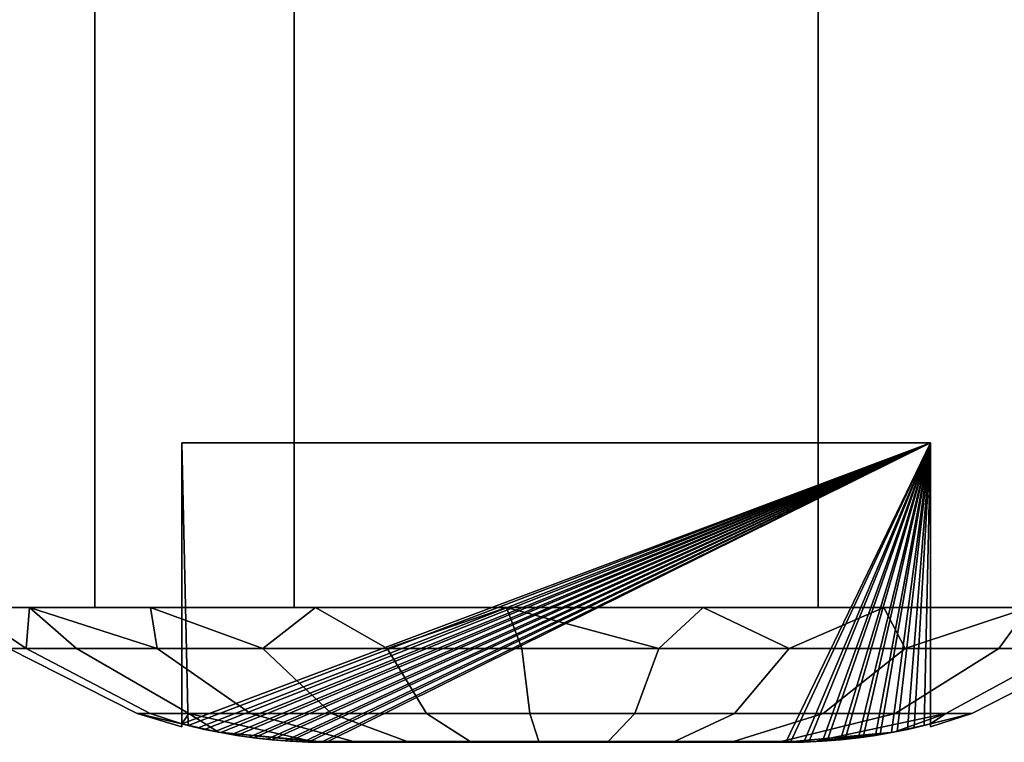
# Model space of a CAD drawing. Header units: millimetres. Extents: x -10 to 414, y -827 to 10.
# Tile 10 of 41: x 167 to 180, y -821 to -811. Entities that reach past the tile are written whole.
import ezdxf

# ---------------------------------------------------------------- set-up
doc = ezdxf.new("R2010")
doc.units = ezdxf.units.MM
doc.header["$MEASUREMENT"] = 0
doc.layers.add('0 Misc', color=7, linetype='Continuous', lineweight=35)
doc.layers.add('10 Raster Images', color=7, linetype='Continuous', lineweight=35)

msp = doc.modelspace()

# ---------------------------------------------------------------- linework, layer by layer
at = {"layer": '0 Misc', "color": 160, "linetype": 'Continuous', "lineweight": 25}
for p, q in [((170.5, -807, 1130), (170.5, -819, 1130)), ((170.5, -807, 1151), (170.5, -819, 1151)), ((170.5, -819, 1131.884), (170.5, -807, 1131.884)), ((170.5, -807, 1149.116), (170.5, -819, 1149.116)), ((177.5, -807, 1130), (177.5, -819, 1130)), ((177.5, -807, 1131.884), (177.5, -819, 1131.884)), ((177.5, -807, 1151), (177.5, -819, 1151)), ((177.5, -819, 1149.116), (177.5, -807, 1149.116)), ((169, -816.8, 1141.75), (179, -816.8, 1141.75)), ((179, -816.8, 1139.25), (169, -816.8, 1139.25)), ((169, -816.8, 1139.25), (169, -816.8, 1141.75)), ((169, -820.554, 1139.25), (169, -816.8, 1139.25)), ((169, -820.554, 1141.75), (169, -816.8, 1141.75)), ((169, -816.8, 1139.25), (169.083, -820.575, 1139.25)), ((169, -820.554, 1141.75), (169, -816.8, 1139.25)), ((169, -820.554, 1141.75), (179, -816.8, 1141.75)), ((179, -816.8, 1139.25), (169.083, -820.575, 1139.25)), ((169.22, -820.608, 1141.75), (179, -816.8, 1141.75)), ((179, -816.8, 1139.25), (169.305, -820.628, 1139.25)), ((169.444, -820.656, 1141.75), (179, -816.8, 1141.75)), ((179, -816.8, 1139.25), (169.52, -820.671, 1139.25)), ((169.67, -820.698, 1141.75), (179, -816.8, 1141.75)), ((179, -816.8, 1139.25), (169.736, -820.708, 1139.25)), ((169.901, -820.732, 1141.75), (179, -816.8, 1141.75)), ((179, -816.8, 1139.25), (169.963, -820.74, 1139.25)), ((170.138, -820.76, 1141.75), (179, -816.8, 1141.75)), ((179, -816.8, 1139.25), (170.201, -820.766, 1139.25)), ((170.38, -820.78, 1141.75), (179, -816.8, 1141.75)), ((179, -816.8, 1139.25), (170.444, -820.785, 1139.25)), ((170.625, -820.794, 1141.75), (179, -816.8, 1141.75)), ((179, -816.8, 1139.25), (170.69, -820.796, 1139.25)), ((170.868, -820.8, 1141.75), (179, -816.8, 1141.75)), ((179, -816.8, 1139.25), (170.931, -820.8, 1139.25)), ((170.931, -820.8, 1141.75), (179, -816.8, 1141.75)), ((179, -816.8, 1139.25), (177.069, -820.8, 1139.25)), ((177.069, -820.8, 1141.75), (179, -816.8, 1141.75)), ((179, -816.8, 1139.25), (177.132, -820.8, 1139.25)), ((177.31, -820.796, 1141.75), (179, -816.8, 1141.75)), ((179, -816.8, 1139.25), (177.375, -820.794, 1139.25)), ((177.556, -820.785, 1141.75), (179, -816.8, 1141.75)), ((179, -816.8, 1139.25), (177.62, -820.78, 1139.25)), ((177.799, -820.766, 1141.75), (179, -816.8, 1141.75)), ((179, -816.8, 1139.25), (177.862, -820.76, 1139.25)), ((178.037, -820.74, 1141.75), (179, -816.8, 1141.75)), ((179, -816.8, 1139.25), (178.099, -820.732, 1139.25)), ((178.264, -820.708, 1141.75), (179, -816.8, 1141.75)), ((179, -816.8, 1139.25), (178.33, -820.698, 1139.25)), ((178.48, -820.671, 1141.75), (179, -816.8, 1141.75)), ((179, -816.8, 1139.25), (178.556, -820.656, 1139.25)), ((178.695, -820.628, 1141.75), (179, -816.8, 1141.75)), ((179, -816.8, 1139.25), (178.78, -820.608, 1139.25)), ((178.917, -820.575, 1141.75), (179, -816.8, 1141.75)), ((179, -816.8, 1141.75), (179, -816.8, 1139.25)), ((179, -820.554, 1139.25), (179, -816.8, 1139.25)), ((179, -820.554, 1141.75), (179, -816.8, 1141.75)), ((179, -820.554, 1139.25), (179, -816.8, 1141.75)), ((165.155, -819, 1137.626), (167.528, -819, 1135.798)), ((165.155, -819, 1143.374), (167.528, -819, 1145.202)), ((166.476, -819, 1135.034), (169.298, -819, 1134.028)), ((166.476, -819, 1135.034), (167.528, -819, 1135.798)), ((166.476, -819, 1145.966), (167.528, -819, 1145.202)), ((166.476, -819, 1145.966), (169.298, -819, 1146.972)), ((168.534, -819, 1132.976), (174, -819, 1132.5)), ((168.534, -819, 1132.976), (171.528, -819, 1132.892)), ((168.534, -819, 1132.976), (169.298, -819, 1134.028)), ((168.534, -819, 1148.024), (169.298, -819, 1146.972)), ((168.534, -819, 1148.024), (171.528, -819, 1148.108)), ((170.5, -819, 1130), (177.5, -819, 1130)), ((177.5, -819, 1151), (170.5, -819, 1151)), ((170.5, -819, 1131.884), (170.5, -819, 1130)), ((170.5, -819, 1151), (170.5, -819, 1149.116)), ((170.5, -819, 1130), (177.5, -819, 1131.884)), ((170.5, -819, 1131.884), (177.5, -819, 1131.884)), ((170.5, -819, 1131.884), (179.466, -819, 1132.976)), ((170.5, -819, 1131.884), (174, -819, 1132.5)), ((170.5, -819, 1149.116), (171.528, -819, 1148.108)), ((170.5, -819, 1149.116), (174, -819, 1148.5)), ((170.5, -819, 1149.116), (177.5, -819, 1149.116)), ((170.5, -819, 1149.116), (177.5, -819, 1151)), ((174, -819, 1132.5), (179.466, -819, 1132.976)), ((174, -819, 1148.5), (177.5, -819, 1149.116)), ((176.472, -819, 1132.892), (179.466, -819, 1132.976)), ((176.472, -819, 1148.108), (179.466, -819, 1148.024)), ((176.472, -819, 1148.108), (177.5, -819, 1149.116)), ((177.5, -819, 1130), (177.5, -819, 1131.884)), ((177.5, -819, 1149.116), (177.5, -819, 1151)), ((178.702, -819, 1134.028), (179.466, -819, 1132.976)), ((178.702, -819, 1134.028), (181.524, -819, 1135.034)), ((178.702, -819, 1146.972), (181.524, -819, 1145.966)), ((178.702, -819, 1146.972), (179.466, -819, 1148.024)), ((169, -820.567, 1141.527), (169, -820.554, 1139.25)), ((169, -820.554, 1141.75), (169, -820.554, 1139.25)), ((169, -820.567, 1141.527), (169, -820.581, 1139.787)), ((169, -820.588, 1140.97), (169, -820.581, 1139.787)), ((179, -820.567, 1139.473), (179, -820.554, 1141.75)), ((179, -820.554, 1139.25), (179, -820.554, 1141.75)), ((179, -820.567, 1139.473), (179, -820.581, 1141.213)), ((179, -820.588, 1140.03), (179, -820.581, 1141.213)), ((170.931, -820.8, 1141.75), (177.069, -820.8, 1141.75)), ((177.069, -820.8, 1139.25), (170.931, -820.8, 1139.25)), ((170.931, -820.8, 1141.75), (176.681, -820.8, 1142.448)), ((171.319, -820.8, 1142.448), (176.681, -820.8, 1142.448)), ((171.319, -820.8, 1142.448), (175.948, -820.8, 1143.181)), ((171.319, -820.8, 1138.552), (176.681, -820.8, 1138.552)), ((171.319, -820.8, 1138.552), (177.069, -820.8, 1139.25)), ((172.052, -820.8, 1143.181), (175.948, -820.8, 1143.181)), ((172.052, -820.8, 1143.181), (175.024, -820.8, 1143.652)), ((172.052, -820.8, 1137.819), (175.948, -820.8, 1137.819)), ((172.052, -820.8, 1137.819), (176.681, -820.8, 1138.552)), ((172.976, -820.8, 1143.652), (175.024, -820.8, 1143.652)), ((172.976, -820.8, 1137.348), (175.024, -820.8, 1137.348)), ((172.976, -820.8, 1137.348), (175.948, -820.8, 1137.819))]:
    msp.add_line(p, q, dxfattribs=at).dxf.unprotected_set("ltscale", 0)
at = {"layer": '0 Misc', "color": 160, "linetype": 'Continuous', "lineweight": 25, "extrusion": (0, 1, 0)}
msp.add_circle((-166, 1140.5, -819), 8, dxfattribs=at).dxf.unprotected_set("ltscale", 0)
at = {"layer": '0 Misc', "color": 160, "linetype": 'Continuous', "lineweight": 25, "extrusion": (0, -1, 0)}
for start, end in [(112.1074, 247.8926), (292.1074, 67.8926)]:
    msp.add_arc((174, 1140.5, 819), 9.3, start, end, dxfattribs=at).dxf.unprotected_set("ltscale", 0)
at = {"layer": '0 Misc', "color": 160, "linetype": 'Continuous', "lineweight": 25, "extrusion": (0, 1, 0)}
for start, end in [(202.1606, 337.8394), (22.1606, 157.8394)]:
    msp.add_arc((-174, 1140.5, -820.8), 3.314, start, end, dxfattribs=at).dxf.unprotected_set("ltscale", 0)
at = {"layer": '0 Misc', "color": 158, "lineweight": 25}
for points, invisible_edges in [([(167.837, -819, 1133.535), (165.874, -807, 1135.978), (167.837, -807, 1133.535)], 1), ([(167.837, -819, 1133.535), (165.874, -819, 1135.978), (165.874, -807, 1135.978)], 12), ([(165.874, -819, 1145.022), (167.837, -807, 1147.465), (165.874, -807, 1145.022)], 1), ([(165.874, -819, 1145.022), (167.837, -819, 1147.465), (167.837, -807, 1147.465)], 12), ([(170.5, -807, 1131.884), (167.837, -819, 1133.535), (167.837, -807, 1133.535)], 1), ([(170.5, -807, 1131.884), (170.5, -819, 1131.884), (167.837, -819, 1133.535)], 12), ([(167.837, -807, 1147.465), (170.5, -819, 1149.116), (170.5, -807, 1149.116)], 1), ([(167.837, -807, 1147.465), (167.837, -819, 1147.465), (170.5, -819, 1149.116)], 12), ([(177.5, -807, 1130), (170.5, -819, 1130), (170.5, -807, 1130)], 1), ([(177.5, -807, 1130), (177.5, -819, 1130), (170.5, -819, 1130)], 12), ([(170.5, -807, 1151), (177.5, -819, 1151), (177.5, -807, 1151)], 1), ([(170.5, -807, 1151), (170.5, -819, 1151), (177.5, -819, 1151)], 12), ([(170.5, -807, 1131.884), (170.5, -819, 1130), (170.5, -819, 1131.884)], 1), ([(170.5, -807, 1131.884), (170.5, -807, 1130), (170.5, -819, 1130)], 12), ([(170.5, -819, 1149.116), (170.5, -807, 1151), (170.5, -807, 1149.116)], 1), ([(170.5, -819, 1149.116), (170.5, -819, 1151), (170.5, -807, 1151)], 12), ([(177.5, -819, 1131.884), (177.5, -807, 1130), (177.5, -807, 1131.884)], 1), ([(177.5, -819, 1131.884), (177.5, -819, 1130), (177.5, -807, 1130)], 12), ([(177.5, -807, 1149.116), (177.5, -819, 1151), (177.5, -819, 1149.116)], 1), ([(177.5, -807, 1149.116), (177.5, -807, 1151), (177.5, -819, 1151)], 12), ([(177.5, -807, 1131.884), (180.163, -819, 1133.535), (177.5, -819, 1131.884)], 1), ([(177.5, -807, 1131.884), (180.163, -807, 1133.535), (180.163, -819, 1133.535)], 12), ([(180.163, -807, 1147.465), (177.5, -819, 1149.116), (180.163, -819, 1147.465)], 1), ([(180.163, -807, 1147.465), (177.5, -807, 1149.116), (177.5, -819, 1149.116)], 12), ([(169, -816.8, 1141.75), (179, -816.8, 1139.25), (179, -816.8, 1141.75)], 1), ([(169, -816.8, 1141.75), (169, -816.8, 1139.25), (179, -816.8, 1139.25)], 12), ([(168.402, -820.417, 1140.5), (166.69, -819.547, 1140.5), (166.919, -819.547, 1138.682)], 12), ([(166.69, -819.547, 1140.5), (168.578, -820.417, 1141.892), (166.919, -819.547, 1142.318)], 1), ([(166.69, -819.547, 1140.5), (168.402, -820.417, 1140.5), (168.578, -820.417, 1141.892)], 12), ([(167.594, -819.547, 1136.978), (168.578, -820.417, 1139.108), (166.919, -819.547, 1138.682)], 1), ([(168.402, -820.417, 1140.5), (166.919, -819.547, 1138.682), (168.578, -820.417, 1139.108)], 1), ([(169.094, -820.417, 1143.197), (166.919, -819.547, 1142.318), (168.578, -820.417, 1141.892)], 1), ([(169.094, -820.417, 1143.197), (167.594, -819.547, 1144.022), (166.919, -819.547, 1142.318)], 12), ([(169.919, -820.417, 1144.332), (167.594, -819.547, 1144.022), (169.094, -820.417, 1143.197)], 1), ([(169.919, -820.417, 1144.332), (168.671, -819.547, 1145.504), (167.594, -819.547, 1144.022)], 12), ([(167.594, -819.547, 1136.978), (169.094, -820.417, 1137.803), (168.578, -820.417, 1139.108)], 12), ([(168.671, -819.547, 1135.496), (169.094, -820.417, 1137.803), (167.594, -819.547, 1136.978)], 1), ([(168.671, -819.547, 1135.496), (169.919, -820.417, 1136.668), (169.094, -820.417, 1137.803)], 12), ([(169.919, -820.417, 1136.668), (168.671, -819.547, 1135.496), (170.083, -819.547, 1134.328)], 12), ([(171, -820.417, 1145.227), (168.671, -819.547, 1145.504), (169.919, -820.417, 1144.332)], 1), ([(171, -820.417, 1145.227), (170.083, -819.547, 1146.672), (168.671, -819.547, 1145.504)], 12), ([(169.919, -820.417, 1136.668), (170.083, -819.547, 1134.328), (171, -820.417, 1135.773)], 1), ([(170.083, -819.547, 1146.672), (172.27, -820.417, 1145.824), (171.741, -819.547, 1147.453)], 1), ([(170.083, -819.547, 1146.672), (171, -820.417, 1145.227), (172.27, -820.417, 1145.824)], 12), ([(171, -820.417, 1135.773), (170.083, -819.547, 1134.328), (171.741, -819.547, 1133.547)], 12), ([(171, -820.417, 1135.773), (171.741, -819.547, 1133.547), (172.27, -820.417, 1135.176)], 1), ([(171.741, -819.547, 1147.453), (173.648, -820.417, 1146.087), (173.541, -819.547, 1147.796)], 1), ([(171.741, -819.547, 1147.453), (172.27, -820.417, 1145.824), (173.648, -820.417, 1146.087)], 12), ([(173.541, -819.547, 1133.204), (172.27, -820.417, 1135.176), (171.741, -819.547, 1133.547)], 1), ([(173.541, -819.547, 1133.204), (173.648, -820.417, 1134.913), (172.27, -820.417, 1135.176)], 12), ([(173.541, -819.547, 1147.796), (175.049, -820.417, 1145.999), (175.37, -819.547, 1147.681)], 1), ([(173.541, -819.547, 1147.796), (173.648, -820.417, 1146.087), (175.049, -820.417, 1145.999)], 12), ([(173.648, -820.417, 1134.913), (173.541, -819.547, 1133.204), (175.37, -819.547, 1133.319)], 12), ([(173.648, -820.417, 1134.913), (175.37, -819.547, 1133.319), (175.049, -820.417, 1135.001)], 1), ([(177.113, -819.547, 1133.885), (175.049, -820.417, 1135.001), (175.37, -819.547, 1133.319)], 1), ([(177.113, -819.547, 1133.885), (176.384, -820.417, 1135.435), (175.049, -820.417, 1135.001)], 12), ([(175.37, -819.547, 1147.681), (175.049, -820.417, 1145.999), (176.384, -820.417, 1145.565)], 12), ([(175.37, -819.547, 1147.681), (176.384, -820.417, 1145.565), (177.113, -819.547, 1147.115)], 1), ([(178.66, -819.547, 1134.867), (176.384, -820.417, 1135.435), (177.113, -819.547, 1133.885)], 1), ([(178.66, -819.547, 1134.867), (177.568, -820.417, 1136.187), (176.384, -820.417, 1135.435)], 12), ([(177.113, -819.547, 1147.115), (176.384, -820.417, 1145.565), (177.568, -820.417, 1144.813)], 12), ([(177.113, -819.547, 1147.115), (177.568, -820.417, 1144.813), (178.66, -819.547, 1146.133)], 1), ([(179.914, -819.547, 1136.203), (177.568, -820.417, 1136.187), (178.66, -819.547, 1134.867)], 1), ([(179.914, -819.547, 1136.203), (178.529, -820.417, 1137.209), (177.568, -820.417, 1136.187)], 12), ([(178.66, -819.547, 1146.133), (177.568, -820.417, 1144.813), (178.529, -820.417, 1143.791)], 12), ([(179.914, -819.547, 1144.797), (178.529, -820.417, 1143.791), (179.205, -820.417, 1142.561)], 12), ([(180.797, -819.547, 1137.809), (178.529, -820.417, 1137.209), (179.914, -819.547, 1136.203)], 1), ([(180.797, -819.547, 1137.809), (179.205, -820.417, 1138.439), (178.529, -820.417, 1137.209)], 12), ([(178.66, -819.547, 1146.133), (178.529, -820.417, 1143.791), (179.914, -819.547, 1144.797)], 1), ([(179.914, -819.547, 1144.797), (179.205, -820.417, 1142.561), (180.797, -819.547, 1143.191)], 1), ([(180.797, -819.547, 1143.191), (179.205, -820.417, 1142.561), (179.554, -820.417, 1141.202)], 12), ([(181.253, -819.547, 1139.584), (179.205, -820.417, 1138.439), (180.797, -819.547, 1137.809)], 1), ([(181.253, -819.547, 1139.584), (179.554, -820.417, 1139.798), (179.205, -820.417, 1138.439)], 12), ([(181.253, -819.547, 1141.416), (179.554, -820.417, 1139.798), (181.253, -819.547, 1139.584)], 1), ([(181.253, -819.547, 1141.416), (179.554, -820.417, 1141.202), (179.554, -820.417, 1139.798)], 12), ([(180.797, -819.547, 1143.191), (179.554, -820.417, 1141.202), (181.253, -819.547, 1141.416)], 1), ([(169.094, -820.417, 1143.197), (171.292, -820.789, 1143.043), (169.919, -820.417, 1144.332)], 1), ([(169.094, -820.417, 1143.197), (170.745, -820.789, 1142.289), (171.292, -820.789, 1143.043)], 12), ([(169.919, -820.417, 1136.668), (170.745, -820.789, 1138.711), (169.094, -820.417, 1137.803)], 1), ([(169.919, -820.417, 1144.332), (172.01, -820.789, 1143.636), (171, -820.417, 1145.227)], 1), ([(169.919, -820.417, 1144.332), (171.292, -820.789, 1143.043), (172.01, -820.789, 1143.636)], 12), ([(169.919, -820.417, 1136.668), (171.292, -820.789, 1137.957), (170.745, -820.789, 1138.711)], 12), ([(171, -820.417, 1135.773), (171.292, -820.789, 1137.957), (169.919, -820.417, 1136.668)], 1), ([(171, -820.417, 1145.227), (172.852, -820.789, 1144.032), (172.27, -820.417, 1145.824)], 1), ([(171, -820.417, 1145.227), (172.01, -820.789, 1143.636), (172.852, -820.789, 1144.032)], 12), ([(172.27, -820.417, 1135.176), (172.01, -820.789, 1137.364), (171, -820.417, 1135.773)], 1), ([(171, -820.417, 1135.773), (172.01, -820.789, 1137.364), (171.292, -820.789, 1137.957)], 12), ([(172.27, -820.417, 1135.176), (172.852, -820.789, 1136.968), (172.01, -820.789, 1137.364)], 12), ([(172.27, -820.417, 1145.824), (173.767, -820.789, 1144.207), (173.648, -820.417, 1146.087)], 1), ([(172.27, -820.417, 1145.824), (172.852, -820.789, 1144.032), (173.767, -820.789, 1144.207)], 12), ([(173.648, -820.417, 1134.913), (172.852, -820.789, 1136.968), (172.27, -820.417, 1135.176)], 1), ([(173.648, -820.417, 1134.913), (173.767, -820.789, 1136.793), (172.852, -820.789, 1136.968)], 12), ([(173.767, -820.789, 1136.793), (173.648, -820.417, 1134.913), (175.049, -820.417, 1135.001)], 12), ([(173.648, -820.417, 1146.087), (174.696, -820.789, 1144.148), (175.049, -820.417, 1145.999)], 1), ([(173.648, -820.417, 1146.087), (173.767, -820.789, 1144.207), (174.696, -820.789, 1144.148)], 12), ([(173.767, -820.789, 1136.793), (175.049, -820.417, 1135.001), (174.696, -820.789, 1136.852)], 1), ([(174.696, -820.789, 1136.852), (176.384, -820.417, 1135.435), (175.581, -820.789, 1137.139)], 1), ([(174.696, -820.789, 1136.852), (175.049, -820.417, 1135.001), (176.384, -820.417, 1135.435)], 12), ([(175.049, -820.417, 1145.999), (174.696, -820.789, 1144.148), (175.581, -820.789, 1143.861)], 12), ([(175.049, -820.417, 1145.999), (175.581, -820.789, 1143.861), (176.384, -820.417, 1145.565)], 1), ([(175.581, -820.789, 1137.139), (177.568, -820.417, 1136.187), (176.368, -820.789, 1137.638)], 1), ([(175.581, -820.789, 1137.139), (176.384, -820.417, 1135.435), (177.568, -820.417, 1136.187)], 12), ([(176.368, -820.789, 1143.362), (176.384, -820.417, 1145.565), (175.581, -820.789, 1143.861)], 1), ([(177.568, -820.417, 1144.813), (176.368, -820.789, 1143.362), (177.005, -820.789, 1142.683)], 12), ([(176.368, -820.789, 1137.638), (178.529, -820.417, 1137.209), (177.005, -820.789, 1138.317)], 1), ([(176.368, -820.789, 1137.638), (177.568, -820.417, 1136.187), (178.529, -820.417, 1137.209)], 12), ([(176.368, -820.789, 1143.362), (177.568, -820.417, 1144.813), (176.384, -820.417, 1145.565)], 12), ([(178.529, -820.417, 1143.791), (177.005, -820.789, 1142.683), (177.453, -820.789, 1141.867)], 12), ([(177.568, -820.417, 1144.813), (177.005, -820.789, 1142.683), (178.529, -820.417, 1143.791)], 1), ([(177.005, -820.789, 1138.317), (179.205, -820.417, 1138.439), (177.453, -820.789, 1139.133)], 1), ([(177.005, -820.789, 1138.317), (178.529, -820.417, 1137.209), (179.205, -820.417, 1138.439)], 12), ([(178.529, -820.417, 1143.791), (177.453, -820.789, 1141.867), (179.205, -820.417, 1142.561)], 1)]:
    msp.add_3dface(points, dxfattribs=dict(at, invisible_edges=invisible_edges))
for points in [[(169.083, -820.575, 1139.25), (169, -816.8, 1139.25), (169, -820.554, 1139.25)], [(169, -816.8, 1139.25), (169.083, -820.575, 1139.25), (179, -816.8, 1139.25)], [(169, -820.554, 1141.75), (169, -820.554, 1139.25), (169, -816.8, 1139.25)], [(169, -820.554, 1141.75), (169, -816.8, 1139.25), (169, -816.8, 1141.75)], [(179, -816.8, 1139.25), (169.083, -820.575, 1139.25), (169.305, -820.628, 1139.25)], [(179, -816.8, 1139.25), (169.305, -820.628, 1139.25), (169.52, -820.671, 1139.25)], [(179, -816.8, 1139.25), (169.52, -820.671, 1139.25), (169.736, -820.708, 1139.25)], [(179, -816.8, 1139.25), (169.736, -820.708, 1139.25), (169.963, -820.74, 1139.25)], [(179, -816.8, 1139.25), (169.963, -820.74, 1139.25), (170.201, -820.766, 1139.25)], [(179, -816.8, 1139.25), (170.201, -820.766, 1139.25), (170.444, -820.785, 1139.25)], [(179, -816.8, 1139.25), (170.444, -820.785, 1139.25), (170.69, -820.796, 1139.25)], [(179, -816.8, 1139.25), (170.69, -820.796, 1139.25), (170.931, -820.8, 1139.25)], [(179, -816.8, 1139.25), (170.931, -820.8, 1139.25), (177.069, -820.8, 1139.25)], [(179, -816.8, 1139.25), (177.069, -820.8, 1139.25), (177.132, -820.8, 1139.25)], [(179, -816.8, 1139.25), (177.132, -820.8, 1139.25), (177.375, -820.794, 1139.25)], [(179, -816.8, 1139.25), (177.375, -820.794, 1139.25), (177.62, -820.78, 1139.25)], [(179, -816.8, 1139.25), (177.62, -820.78, 1139.25), (177.862, -820.76, 1139.25)], [(179, -816.8, 1139.25), (177.862, -820.76, 1139.25), (178.099, -820.732, 1139.25)], [(179, -816.8, 1139.25), (178.099, -820.732, 1139.25), (178.33, -820.698, 1139.25)], [(179, -816.8, 1139.25), (178.33, -820.698, 1139.25), (178.556, -820.656, 1139.25)], [(179, -816.8, 1139.25), (178.556, -820.656, 1139.25), (178.78, -820.608, 1139.25)], [(179, -816.8, 1139.25), (178.78, -820.608, 1139.25), (179, -820.554, 1139.25)], [(166.476, -819, 1135.034), (167.528, -819, 1135.798), (165.155, -819, 1137.626)], [(165.155, -819, 1137.626), (167.528, -819, 1135.798), (166.392, -819, 1138.028)], [(165.155, -819, 1143.374), (166.392, -819, 1142.972), (167.528, -819, 1145.202)], [(165.155, -819, 1143.374), (167.528, -819, 1145.202), (166.476, -819, 1145.966)], [(166.109, -819, 1139.183), (166.964, -819, 1136.692), (166.919, -819.547, 1138.682)], [(166.919, -819.547, 1142.318), (166.964, -819, 1144.308), (166.109, -819, 1141.817)], [(166.69, -819.547, 1140.5), (166.919, -819.547, 1142.318), (166.109, -819, 1141.817)], [(166.919, -819.547, 1138.682), (166.69, -819.547, 1140.5), (166.109, -819, 1139.183)], [(168.534, -819, 1132.976), (169.298, -819, 1134.028), (166.476, -819, 1135.034)], [(166.476, -819, 1135.034), (169.298, -819, 1134.028), (167.528, -819, 1135.798)], [(166.476, -819, 1145.966), (167.528, -819, 1145.202), (169.298, -819, 1146.972)], [(166.476, -819, 1145.966), (169.298, -819, 1146.972), (168.534, -819, 1148.024)], [(166.919, -819.547, 1138.682), (166.964, -819, 1136.692), (167.594, -819.547, 1136.978)], [(167.594, -819.547, 1144.022), (166.964, -819, 1144.308), (166.919, -819.547, 1142.318)], [(167.594, -819.547, 1136.978), (166.964, -819, 1136.692), (168.671, -819.547, 1135.496)], [(168.671, -819.547, 1135.496), (166.964, -819, 1136.692), (168.582, -819, 1134.614)], [(168.582, -819, 1146.386), (166.964, -819, 1144.308), (168.671, -819.547, 1145.504)], [(168.671, -819.547, 1145.504), (166.964, -819, 1144.308), (167.594, -819.547, 1144.022)], [(174, -819, 1132.5), (168.534, -819, 1132.976), (170.5, -819, 1131.884)], [(168.534, -819, 1132.976), (174, -819, 1132.5), (171.528, -819, 1132.892)], [(168.534, -819, 1132.976), (171.528, -819, 1132.892), (169.298, -819, 1134.028)], [(168.534, -819, 1148.024), (169.298, -819, 1146.972), (171.528, -819, 1148.108)], [(168.534, -819, 1148.024), (171.528, -819, 1148.108), (170.5, -819, 1149.116)], [(170.083, -819.547, 1146.672), (170.786, -819, 1147.826), (168.582, -819, 1146.386)], [(168.671, -819.547, 1145.504), (170.083, -819.547, 1146.672), (168.582, -819, 1146.386)], [(170.083, -819.547, 1134.328), (168.671, -819.547, 1135.496), (168.582, -819, 1134.614)], [(170.083, -819.547, 1134.328), (168.582, -819, 1134.614), (170.786, -819, 1133.174)], [(171.741, -819.547, 1147.453), (170.786, -819, 1147.826), (170.083, -819.547, 1146.672)], [(171.741, -819.547, 1133.547), (170.083, -819.547, 1134.328), (170.786, -819, 1133.174)], [(177.5, -819, 1131.884), (170.5, -819, 1130), (177.5, -819, 1130)], [(170.5, -819, 1130), (177.5, -819, 1131.884), (170.5, -819, 1131.884)], [(170.5, -819, 1131.884), (177.5, -819, 1131.884), (179.466, -819, 1132.976)], [(170.5, -819, 1131.884), (179.466, -819, 1132.976), (174, -819, 1132.5)], [(170.5, -819, 1149.116), (171.528, -819, 1148.108), (174, -819, 1148.5)], [(170.5, -819, 1149.116), (174, -819, 1148.5), (177.5, -819, 1149.116)], [(170.5, -819, 1149.116), (177.5, -819, 1149.116), (177.5, -819, 1151)], [(170.5, -819, 1149.116), (177.5, -819, 1151), (170.5, -819, 1151)], [(173.339, -819, 1148.473), (170.786, -819, 1147.826), (171.741, -819.547, 1147.453)], [(171.741, -819.547, 1133.547), (170.786, -819, 1133.174), (173.339, -819, 1132.527)], [(173.541, -819.547, 1133.204), (171.741, -819.547, 1133.547), (173.339, -819, 1132.527)], [(173.339, -819, 1148.473), (171.741, -819.547, 1147.453), (173.541, -819.547, 1147.796)], [(175.37, -819.547, 1147.681), (173.339, -819, 1148.473), (173.541, -819.547, 1147.796)], [(173.541, -819.547, 1133.204), (173.339, -819, 1132.527), (175.37, -819.547, 1133.319)], [(175.37, -819.547, 1147.681), (175.964, -819, 1148.255), (173.339, -819, 1148.473)], [(175.37, -819.547, 1133.319), (173.339, -819, 1132.527), (175.964, -819, 1132.745)], [(174, -819, 1132.5), (179.466, -819, 1132.976), (176.472, -819, 1132.892)], [(176.472, -819, 1148.108), (177.5, -819, 1149.116), (174, -819, 1148.5)], [(177.113, -819.547, 1147.115), (175.964, -819, 1148.255), (175.37, -819.547, 1147.681)], [(175.37, -819.547, 1133.319), (175.964, -819, 1132.745), (177.113, -819.547, 1133.885)], [(177.113, -819.547, 1147.115), (178.376, -819, 1147.197), (175.964, -819, 1148.255)], [(177.113, -819.547, 1133.885), (175.964, -819, 1132.745), (178.376, -819, 1133.803)], [(176.472, -819, 1132.892), (179.466, -819, 1132.976), (178.702, -819, 1134.028)], [(178.702, -819, 1146.972), (179.466, -819, 1148.024), (176.472, -819, 1148.108)], [(176.472, -819, 1148.108), (179.466, -819, 1148.024), (177.5, -819, 1149.116)], [(178.66, -819.547, 1146.133), (178.376, -819, 1147.197), (177.113, -819.547, 1147.115)], [(177.113, -819.547, 1133.885), (178.376, -819, 1133.803), (178.66, -819.547, 1134.867)], [(178.66, -819.547, 1146.133), (180.313, -819, 1145.414), (178.376, -819, 1147.197)], [(178.66, -819.547, 1134.867), (178.376, -819, 1133.803), (180.313, -819, 1135.586)], [(179.914, -819.547, 1144.797), (180.313, -819, 1145.414), (178.66, -819.547, 1146.133)], [(178.66, -819.547, 1134.867), (180.313, -819, 1135.586), (179.914, -819.547, 1136.203)], [(178.702, -819, 1134.028), (179.466, -819, 1132.976), (181.524, -819, 1135.034)], [(178.702, -819, 1134.028), (181.524, -819, 1135.034), (180.472, -819, 1135.798)], [(180.472, -819, 1145.202), (181.524, -819, 1145.966), (178.702, -819, 1146.972)], [(178.702, -819, 1146.972), (181.524, -819, 1145.966), (179.466, -819, 1148.024)], [(179.914, -819.547, 1144.797), (180.797, -819.547, 1143.191), (180.313, -819, 1145.414)], [(179.914, -819.547, 1136.203), (180.313, -819, 1135.586), (180.797, -819.547, 1137.809)], [(168.578, -820.417, 1139.108), (169, -820.554, 1139.25), (168.402, -820.417, 1140.5)], [(168.402, -820.417, 1140.5), (169, -820.554, 1139.25), (169, -820.594, 1140.5)], [(169, -820.554, 1141.75), (168.402, -820.417, 1140.5), (169, -820.594, 1140.5)], [(168.578, -820.417, 1141.892), (168.402, -820.417, 1140.5), (169, -820.554, 1141.75)], [(169.094, -820.417, 1137.803), (169, -820.554, 1139.25), (168.578, -820.417, 1139.108)], [(169.094, -820.417, 1143.197), (168.578, -820.417, 1141.892), (169, -820.554, 1141.75)], [(169.488, -820.665, 1139.25), (169, -820.554, 1139.25), (169.094, -820.417, 1137.803)], [(169.488, -820.665, 1141.75), (169.094, -820.417, 1143.197), (169, -820.554, 1141.75)], [(169.488, -820.665, 1141.75), (170.745, -820.789, 1142.289), (169.094, -820.417, 1143.197)], [(169.488, -820.665, 1139.25), (169.094, -820.417, 1137.803), (170.745, -820.789, 1138.711)], [(177.453, -820.789, 1141.867), (178.512, -820.665, 1141.75), (179.205, -820.417, 1142.561)], [(177.453, -820.789, 1139.133), (179.205, -820.417, 1138.439), (178.512, -820.665, 1139.25)], [(179.205, -820.417, 1142.561), (178.512, -820.665, 1141.75), (179, -820.554, 1141.75)], [(179.205, -820.417, 1138.439), (179, -820.554, 1139.25), (178.512, -820.665, 1139.25)], [(179.554, -820.417, 1141.202), (179.205, -820.417, 1142.561), (179, -820.554, 1141.75)], [(179.554, -820.417, 1141.202), (179, -820.554, 1141.75), (179, -820.594, 1140.5)], [(179.554, -820.417, 1139.798), (179.554, -820.417, 1141.202), (179, -820.594, 1140.5)], [(179.554, -820.417, 1139.798), (179, -820.594, 1140.5), (179, -820.554, 1139.25)], [(179.205, -820.417, 1138.439), (179.554, -820.417, 1139.798), (179, -820.554, 1139.25)], [(169, -820.567, 1141.527), (169, -820.581, 1139.787), (169, -820.554, 1139.25)], [(169, -820.567, 1141.527), (169, -820.554, 1139.25), (169, -820.554, 1141.75)], [(169, -820.588, 1140.97), (169, -820.581, 1139.787), (169, -820.567, 1141.527)], [(169, -820.581, 1139.787), (169, -820.588, 1140.97), (169, -820.593, 1140.369)], [(169.488, -820.665, 1141.75), (170.931, -820.8, 1141.75), (170.745, -820.789, 1142.289)], [(169.488, -820.665, 1139.25), (170.745, -820.789, 1138.711), (170.931, -820.8, 1139.25)], [(177.069, -820.8, 1141.75), (178.512, -820.665, 1141.75), (177.453, -820.789, 1141.867)], [(177.453, -820.789, 1139.133), (178.512, -820.665, 1139.25), (177.069, -820.8, 1139.25)], [(170.745, -820.789, 1142.289), (170.931, -820.8, 1141.75), (171.52, -820.8, 1142.698)], [(171.292, -820.789, 1143.043), (170.745, -820.789, 1142.289), (171.52, -820.8, 1142.698)], [(170.745, -820.789, 1138.711), (171.292, -820.789, 1137.957), (171.52, -820.8, 1138.302)], [(170.745, -820.789, 1138.711), (171.52, -820.8, 1138.302), (170.931, -820.8, 1139.25)], [(176.681, -820.8, 1142.448), (170.931, -820.8, 1141.75), (177.069, -820.8, 1141.75)], [(170.931, -820.8, 1141.75), (176.681, -820.8, 1142.448), (171.319, -820.8, 1142.448)], [(171.319, -820.8, 1138.552), (177.069, -820.8, 1139.25), (170.931, -820.8, 1139.25)], [(171.292, -820.789, 1143.043), (171.52, -820.8, 1142.698), (172.39, -820.8, 1143.396)], [(172.01, -820.789, 1143.636), (171.292, -820.789, 1143.043), (172.39, -820.8, 1143.396)], [(171.292, -820.789, 1137.957), (172.01, -820.789, 1137.364), (171.52, -820.8, 1138.302)], [(171.319, -820.8, 1142.448), (176.681, -820.8, 1142.448), (175.948, -820.8, 1143.181)], [(171.319, -820.8, 1142.448), (175.948, -820.8, 1143.181), (172.052, -820.8, 1143.181)], [(172.052, -820.8, 1137.819), (176.681, -820.8, 1138.552), (171.319, -820.8, 1138.552)], [(171.319, -820.8, 1138.552), (176.681, -820.8, 1138.552), (177.069, -820.8, 1139.25)], [(172.01, -820.789, 1137.364), (172.39, -820.8, 1137.604), (171.52, -820.8, 1138.302)], [(172.852, -820.789, 1144.032), (172.01, -820.789, 1143.636), (172.39, -820.8, 1143.396)], [(172.852, -820.789, 1136.968), (172.39, -820.8, 1137.604), (172.01, -820.789, 1137.364)], [(172.052, -820.8, 1143.181), (175.948, -820.8, 1143.181), (175.024, -820.8, 1143.652)], [(172.052, -820.8, 1143.181), (175.024, -820.8, 1143.652), (172.976, -820.8, 1143.652)], [(172.976, -820.8, 1137.348), (175.948, -820.8, 1137.819), (172.052, -820.8, 1137.819)], [(172.052, -820.8, 1137.819), (175.948, -820.8, 1137.819), (176.681, -820.8, 1138.552)], [(173.442, -820.8, 1137.233), (172.39, -820.8, 1137.604), (172.852, -820.789, 1136.968)], [(172.852, -820.789, 1144.032), (172.39, -820.8, 1143.396), (173.442, -820.8, 1143.767)], [(173.442, -820.8, 1137.233), (172.852, -820.789, 1136.968), (173.767, -820.789, 1136.793)], [(172.852, -820.789, 1144.032), (173.442, -820.8, 1143.767), (173.767, -820.789, 1144.207)], [(172.976, -820.8, 1143.652), (175.024, -820.8, 1143.652), (174, -820.8, 1143.814)], [(175.024, -820.8, 1137.348), (172.976, -820.8, 1137.348), (174, -820.8, 1137.186)], [(172.976, -820.8, 1137.348), (175.024, -820.8, 1137.348), (175.948, -820.8, 1137.819)], [(173.767, -820.789, 1136.793), (174.558, -820.8, 1137.233), (173.442, -820.8, 1137.233)], [(174.558, -820.8, 1143.767), (173.767, -820.789, 1144.207), (173.442, -820.8, 1143.767)], [(173.767, -820.789, 1136.793), (174.696, -820.789, 1136.852), (174.558, -820.8, 1137.233)], [(173.767, -820.789, 1144.207), (174.558, -820.8, 1143.767), (174.696, -820.789, 1144.148)], [(174.558, -820.8, 1137.233), (175.581, -820.789, 1137.139), (175.61, -820.8, 1137.604)], [(174.558, -820.8, 1137.233), (174.696, -820.789, 1136.852), (175.581, -820.789, 1137.139)], [(174.558, -820.8, 1143.767), (175.61, -820.8, 1143.396), (174.696, -820.789, 1144.148)], [(174.696, -820.789, 1144.148), (175.61, -820.8, 1143.396), (175.581, -820.789, 1143.861)], [(175.61, -820.8, 1143.396), (176.368, -820.789, 1143.362), (175.581, -820.789, 1143.861)], [(175.61, -820.8, 1137.604), (175.581, -820.789, 1137.139), (176.368, -820.789, 1137.638)], [(175.61, -820.8, 1143.396), (176.48, -820.8, 1142.698), (176.368, -820.789, 1143.362)], [(175.61, -820.8, 1137.604), (176.368, -820.789, 1137.638), (176.48, -820.8, 1138.302)], [(176.48, -820.8, 1142.698), (177.005, -820.789, 1142.683), (176.368, -820.789, 1143.362)], [(176.48, -820.8, 1138.302), (176.368, -820.789, 1137.638), (177.005, -820.789, 1138.317)], [(176.48, -820.8, 1142.698), (177.069, -820.8, 1141.75), (177.005, -820.789, 1142.683)], [(176.48, -820.8, 1138.302), (177.005, -820.789, 1138.317), (177.069, -820.8, 1139.25)], [(177.069, -820.8, 1141.75), (177.453, -820.789, 1141.867), (177.005, -820.789, 1142.683)], [(177.005, -820.789, 1138.317), (177.453, -820.789, 1139.133), (177.069, -820.8, 1139.25)]]:
    msp.add_3dface(points, dxfattribs=at)
at = {"layer": '0 Misc', "color": 7, "lineweight": 25}
for points in [[(179, -816.8, 1141.75), (169, -820.554, 1141.75), (169, -816.8, 1141.75)], [(169, -820.554, 1141.75), (179, -816.8, 1141.75), (169.22, -820.608, 1141.75)], [(169.22, -820.608, 1141.75), (179, -816.8, 1141.75), (169.444, -820.656, 1141.75)], [(169.444, -820.656, 1141.75), (179, -816.8, 1141.75), (169.67, -820.698, 1141.75)], [(169.67, -820.698, 1141.75), (179, -816.8, 1141.75), (169.901, -820.732, 1141.75)], [(169.901, -820.732, 1141.75), (179, -816.8, 1141.75), (170.138, -820.76, 1141.75)], [(170.138, -820.76, 1141.75), (179, -816.8, 1141.75), (170.38, -820.78, 1141.75)], [(170.38, -820.78, 1141.75), (179, -816.8, 1141.75), (170.625, -820.794, 1141.75)], [(170.625, -820.794, 1141.75), (179, -816.8, 1141.75), (170.868, -820.8, 1141.75)], [(170.868, -820.8, 1141.75), (179, -816.8, 1141.75), (170.931, -820.8, 1141.75)], [(170.931, -820.8, 1141.75), (179, -816.8, 1141.75), (177.069, -820.8, 1141.75)], [(177.069, -820.8, 1141.75), (179, -816.8, 1141.75), (177.31, -820.796, 1141.75)], [(177.31, -820.796, 1141.75), (179, -816.8, 1141.75), (177.556, -820.785, 1141.75)], [(177.556, -820.785, 1141.75), (179, -816.8, 1141.75), (177.799, -820.766, 1141.75)], [(177.799, -820.766, 1141.75), (179, -816.8, 1141.75), (178.037, -820.74, 1141.75)], [(178.037, -820.74, 1141.75), (179, -816.8, 1141.75), (178.264, -820.708, 1141.75)], [(178.264, -820.708, 1141.75), (179, -816.8, 1141.75), (178.48, -820.671, 1141.75)], [(178.48, -820.671, 1141.75), (179, -816.8, 1141.75), (178.695, -820.628, 1141.75)], [(178.695, -820.628, 1141.75), (179, -816.8, 1141.75), (178.917, -820.575, 1141.75)], [(178.917, -820.575, 1141.75), (179, -816.8, 1141.75), (179, -820.554, 1141.75)], [(179, -820.554, 1139.25), (179, -820.554, 1141.75), (179, -816.8, 1141.75)], [(179, -820.554, 1139.25), (179, -816.8, 1141.75), (179, -816.8, 1139.25)], [(179, -820.567, 1139.473), (179, -820.581, 1141.213), (179, -820.554, 1141.75)], [(179, -820.567, 1139.473), (179, -820.554, 1141.75), (179, -820.554, 1139.25)], [(179, -820.588, 1140.03), (179, -820.581, 1141.213), (179, -820.567, 1139.473)], [(179, -820.581, 1141.213), (179, -820.588, 1140.03), (179, -820.593, 1140.631)]]:
    msp.add_3dface(points, dxfattribs=at)
at = {"layer": '10 Raster Images', "color": 160, "linetype": 'Continuous', "lineweight": 25}
for p, q in [((169, -820.554, 1139.25), (169, -816.8, 1139.25)), ((169, -816.8, 1139.25), (179, -816.8, 1139.25)), ((169, -816.8, 1139.25), (169, -820.554, 1139.25)), ((169, -820.554, 1141.75), (169, -816.8, 1141.75)), ((169, -816.8, 1141.75), (169, -816.8, 1139.25)), ((179, -816.8, 1141.75), (169, -816.8, 1141.75)), ((169, -816.8, 1141.75), (169, -820.554, 1141.75)), ((179, -816.8, 1139.25), (179, -820.554, 1139.25)), ((179, -816.8, 1141.75), (179, -820.554, 1141.75)), ((179, -820.554, 1139.25), (179, -816.8, 1139.25)), ((179, -816.8, 1139.25), (179, -816.8, 1141.75)), ((179, -820.554, 1141.75), (179, -816.8, 1141.75)), ((166.392, -819, 1138.028), (167.528, -819, 1135.798)), ((167.528, -819, 1145.202), (166.392, -819, 1142.972)), ((168.534, -819, 1132.976), (166.476, -819, 1135.034)), ((166.476, -819, 1145.966), (168.534, -819, 1148.024)), ((167.528, -819, 1135.798), (169.298, -819, 1134.028)), ((169.298, -819, 1146.972), (167.528, -819, 1145.202)), ((170.5, -819, 1131.884), (168.534, -819, 1132.976)), ((168.534, -819, 1148.024), (170.5, -819, 1149.116)), ((169.298, -819, 1134.028), (171.528, -819, 1132.892)), ((171.528, -819, 1148.108), (169.298, -819, 1146.972)), ((177.5, -819, 1130), (170.5, -819, 1130)), ((170.5, -819, 1130), (170.5, -819, 1131.884)), ((170.5, -819, 1149.116), (170.5, -819, 1151)), ((170.5, -819, 1151), (177.5, -819, 1151)), ((171.528, -819, 1132.892), (174, -819, 1132.5)), ((174, -819, 1148.5), (171.528, -819, 1148.108)), ((174, -819, 1132.5), (176.472, -819, 1132.892)), ((176.472, -819, 1148.108), (174, -819, 1148.5)), ((176.472, -819, 1132.892), (178.702, -819, 1134.028)), ((178.702, -819, 1146.972), (176.472, -819, 1148.108)), ((177.5, -819, 1131.884), (177.5, -819, 1130)), ((179.466, -819, 1132.976), (177.5, -819, 1131.884)), ((177.5, -819, 1149.116), (179.466, -819, 1148.024)), ((177.5, -819, 1151), (177.5, -819, 1149.116)), ((178.702, -819, 1134.028), (180.472, -819, 1135.798)), ((180.472, -819, 1145.202), (178.702, -819, 1146.972)), ((181.524, -819, 1135.034), (179.466, -819, 1132.976)), ((179.466, -819, 1148.024), (181.524, -819, 1145.966)), ((169.083, -820.575, 1139.25), (169, -820.554, 1139.25)), ((169, -820.554, 1139.25), (169, -820.581, 1139.787)), ((169, -820.567, 1141.527), (169, -820.554, 1141.75)), ((169, -820.554, 1141.75), (169.22, -820.608, 1141.75)), ((169, -820.588, 1140.97), (169, -820.567, 1141.527)), ((169, -820.581, 1139.787), (169, -820.593, 1140.369)), ((169, -820.593, 1140.369), (169, -820.588, 1140.97)), ((169.305, -820.628, 1139.25), (169.083, -820.575, 1139.25)), ((169.22, -820.608, 1141.75), (169.444, -820.656, 1141.75)), ((169.52, -820.671, 1139.25), (169.305, -820.628, 1139.25)), ((178.48, -820.671, 1141.75), (178.695, -820.628, 1141.75)), ((178.78, -820.608, 1139.25), (178.556, -820.656, 1139.25)), ((178.695, -820.628, 1141.75), (178.917, -820.575, 1141.75)), ((179, -820.554, 1139.25), (178.78, -820.608, 1139.25)), ((178.917, -820.575, 1141.75), (179, -820.554, 1141.75)), ((179, -820.554, 1141.75), (179, -820.581, 1141.213)), ((179, -820.567, 1139.473), (179, -820.554, 1139.25)), ((179, -820.588, 1140.03), (179, -820.567, 1139.473)), ((179, -820.581, 1141.213), (179, -820.593, 1140.631)), ((179, -820.593, 1140.631), (179, -820.588, 1140.03)), ((169.444, -820.656, 1141.75), (169.67, -820.698, 1141.75)), ((169.736, -820.708, 1139.25), (169.52, -820.671, 1139.25)), ((169.67, -820.698, 1141.75), (169.901, -820.732, 1141.75)), ((169.963, -820.74, 1139.25), (169.736, -820.708, 1139.25)), ((169.901, -820.732, 1141.75), (170.138, -820.76, 1141.75)), ((170.201, -820.766, 1139.25), (169.963, -820.74, 1139.25)), ((170.138, -820.76, 1141.75), (170.38, -820.78, 1141.75)), ((170.444, -820.785, 1139.25), (170.201, -820.766, 1139.25)), ((170.38, -820.78, 1141.75), (170.625, -820.794, 1141.75)), ((170.69, -820.796, 1139.25), (170.444, -820.785, 1139.25)), ((177.31, -820.796, 1141.75), (177.556, -820.785, 1141.75)), ((177.62, -820.78, 1139.25), (177.375, -820.794, 1139.25)), ((177.556, -820.785, 1141.75), (177.799, -820.766, 1141.75)), ((177.862, -820.76, 1139.25), (177.62, -820.78, 1139.25)), ((177.799, -820.766, 1141.75), (178.037, -820.74, 1141.75)), ((178.099, -820.732, 1139.25), (177.862, -820.76, 1139.25)), ((178.037, -820.74, 1141.75), (178.264, -820.708, 1141.75)), ((178.33, -820.698, 1139.25), (178.099, -820.732, 1139.25)), ((178.264, -820.708, 1141.75), (178.48, -820.671, 1141.75)), ((178.556, -820.656, 1139.25), (178.33, -820.698, 1139.25)), ((170.625, -820.794, 1141.75), (170.868, -820.8, 1141.75)), ((170.931, -820.8, 1139.25), (170.69, -820.796, 1139.25)), ((170.868, -820.8, 1141.75), (170.931, -820.8, 1141.75)), ((177.069, -820.8, 1141.75), (170.931, -820.8, 1141.75)), ((170.931, -820.8, 1141.75), (171.319, -820.8, 1142.448)), ((171.319, -820.8, 1138.552), (170.931, -820.8, 1139.25)), ((170.931, -820.8, 1139.25), (177.069, -820.8, 1139.25)), ((177.069, -820.8, 1139.25), (170.931, -820.8, 1139.25)), ((170.931, -820.8, 1141.75), (177.069, -820.8, 1141.75)), ((171.319, -820.8, 1142.448), (172.052, -820.8, 1143.181)), ((172.052, -820.8, 1137.819), (171.319, -820.8, 1138.552)), ((172.052, -820.8, 1143.181), (172.976, -820.8, 1143.652)), ((172.976, -820.8, 1137.348), (172.052, -820.8, 1137.819)), ((172.976, -820.8, 1143.652), (174, -820.8, 1143.814)), ((174, -820.8, 1137.186), (172.976, -820.8, 1137.348)), ((174, -820.8, 1143.814), (175.024, -820.8, 1143.652)), ((175.024, -820.8, 1137.348), (174, -820.8, 1137.186)), ((175.024, -820.8, 1143.652), (175.948, -820.8, 1143.181)), ((175.948, -820.8, 1137.819), (175.024, -820.8, 1137.348)), ((175.948, -820.8, 1143.181), (176.681, -820.8, 1142.448)), ((176.681, -820.8, 1138.552), (175.948, -820.8, 1137.819)), ((176.681, -820.8, 1142.448), (177.069, -820.8, 1141.75)), ((177.069, -820.8, 1139.25), (176.681, -820.8, 1138.552)), ((177.069, -820.8, 1141.75), (177.31, -820.796, 1141.75)), ((177.132, -820.8, 1139.25), (177.069, -820.8, 1139.25)), ((177.375, -820.794, 1139.25), (177.132, -820.8, 1139.25))]:
    msp.add_line(p, q, dxfattribs=at).dxf.unprotected_set("ltscale", 0)

doc.saveas('drawing.dxf')
